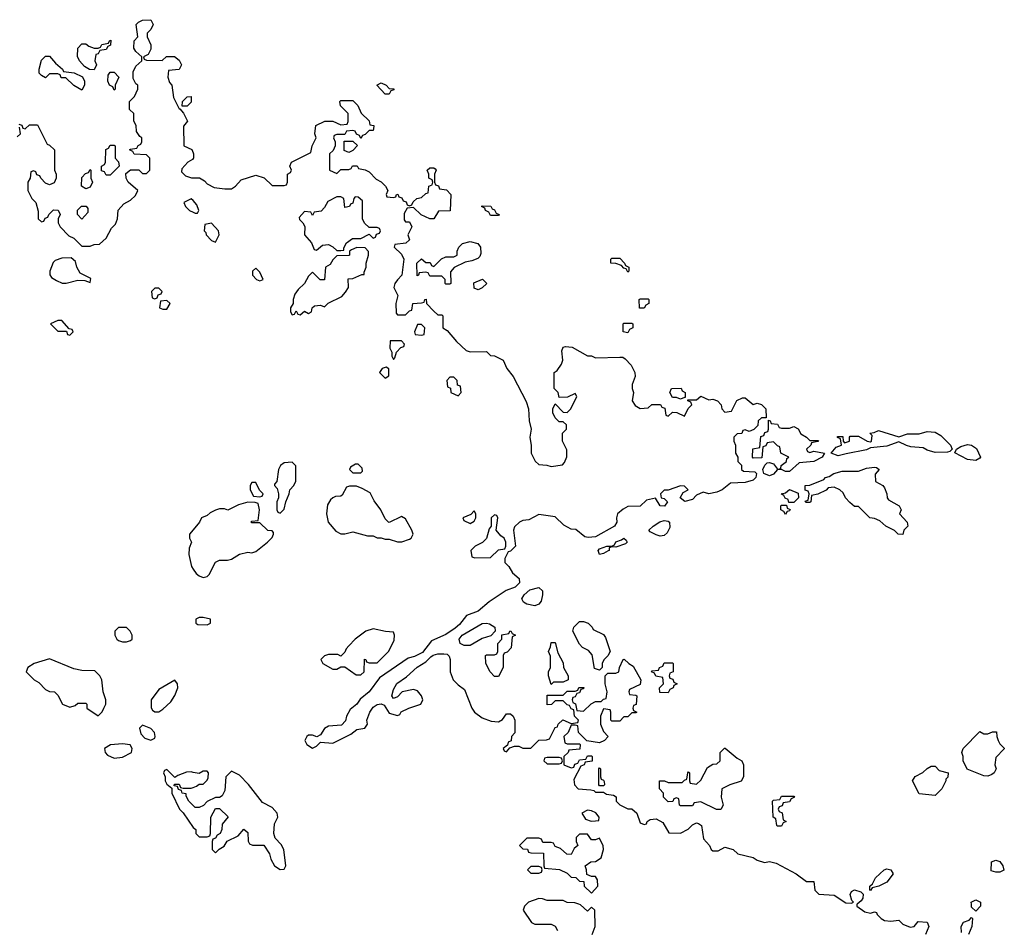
# Model space of a CAD drawing. Header units: inches. Extents: x 2735672 to 2903319, y 894031 to 1029782.
# Tile 30 of 167: x 2759142 to 2764012, y 999886 to 1004374. Entities that reach past the tile are written whole.
import ezdxf

# ---------------------------------------------------------------- set-up
doc = ezdxf.new("R2010")
doc.units = ezdxf.units.IN
doc.header["$MEASUREMENT"] = 0
for name, color, linetype in [('C7050', 7, 'Continuous'), ('C7060', 7, 'Continuous'), ('C7969', 7, 'Continuous')]:
    doc.layers.add(name, color=color, linetype=linetype)

msp = doc.modelspace()

# ---------------------------------------------------------------- linework, layer by layer
at = {"layer": 'C7050', "color": 4, "elevation": 12}
for points in [[(2759138, 1003858), (2759152.7, 1003852.7), (2759158, 1003838), (2759170, 1003834), (2759190, 1003854), (2759230, 1003854), (2759278, 1003758), (2759290, 1003754), (2759314, 1003730), (2759314, 1003630), (2759322, 1003610), (2759322, 1003590), (2759312.7, 1003567.3), (2759290, 1003558), (2759270, 1003566), (2759246, 1003590), (2759242, 1003602), (2759227.3, 1003607.3), (2759222, 1003622), (2759210, 1003626), (2759198, 1003622), (2759194, 1003590), (2759182, 1003570), (2759182, 1003530), (2759202, 1003490), (2759222, 1003470), (2759232.7, 1003427.3), (2759234, 1003390), (2759250, 1003374), (2759262, 1003378), (2759267.3, 1003392.7), (2759282, 1003398), (2759286, 1003410), (2759310, 1003434), (2759332.7, 1003432.7), (2759342, 1003410), (2759332, 1003390), (2759332, 1003370), (2759342, 1003350), (2759385.4, 1003305.4), (2759410, 1003294), (2759450, 1003254), (2759490, 1003254), (2759510, 1003262), (2759536.4, 1003263.6), (2759570, 1003294), (2759596.4, 1003343.6), (2759616.4, 1003363.6), (2759626, 1003390), (2759628.4, 1003431.6), (2759656.4, 1003463.6), (2759690, 1003482), (2759714.6, 1003505.4), (2759726, 1003530), (2759678, 1003570), (2759668, 1003590), (2759667.3, 1003612.7), (2759690, 1003632), (2759731.6, 1003631.6), (2759750, 1003614), (2759770, 1003614), (2759786, 1003630), (2759786, 1003690), (2759770, 1003706), (2759708.4, 1003708.4), (2759702, 1003722), (2759686, 1003730), (2759690, 1003734), (2759722, 1003738), (2759727.3, 1003752.7), (2759742, 1003758), (2759746, 1003770), (2759746, 1003790), (2759736.4, 1003796.4), (2759720.4, 1003820.4), (2759718, 1003850), (2759707.3, 1003872.7), (2759706, 1003910), (2759686, 1003930), (2759686, 1003970), (2759710, 1003994), (2759726, 1004030), (2759726, 1004050), (2759716.4, 1004056.4), (2759703.1, 1004083.1), (2759703.1, 1004116.9), (2759716.4, 1004143.6), (2759746, 1004170), (2759746, 1004190), (2759716.4, 1004216.4), (2759707.3, 1004232.7), (2759708, 1004270), (2759726, 1004290), (2759718, 1004350), (2759730, 1004362), (2759750, 1004372), (2759790, 1004374), (2759802, 1004350), (2759790, 1004326), (2759772.7, 1004307.3), (2759772, 1004290), (2759791.3, 1004250), (2759791.3, 1004228.7), (2759778, 1004202), (2759754, 1004190), (2759758, 1004178), (2759770, 1004174), (2759847.3, 1004172.7), (2759868.4, 1004191.6), (2759907.3, 1004192.7), (2759930, 1004174), (2759942, 1004150), (2759930, 1004128), (2759878, 1004122), (2759874, 1004090), (2759883.6, 1004063.6), (2759894, 1004050), (2759902, 1003990), (2759930, 1003934), (2759934, 1003934), (2759952, 1003912), (2759972, 1003872), (2759952.7, 1003847.3), (2759954, 1003750), (2759992.7, 1003732.7), (2760000, 1003714.9)], [(2759130, 1003794), (2759146, 1003810), (2759142, 1003842)], [(2760000, 1003687.3), (2759996.9, 1003683.1), (2759974, 1003670), (2759943.6, 1003636.4), (2759942, 1003622), (2759962, 1003602), (2759991.6, 1003591.6), (2760000, 1003591.6)], [(2760000, 1003480.7), (2759990, 1003488), (2759954, 1003470), (2759962, 1003450), (2759982, 1003430), (2760000, 1003422.3)], [(2760000, 1001851.8), (2759982, 1001830), (2759982, 1001810), (2759992, 1001790), (2759979.6, 1001760.4), (2759978, 1001730), (2759991.3, 1001670), (2760000, 1001657.5)], [(2760000, 1000652), (2759990, 1000654), (2759966.4, 1000653.6), (2759923.6, 1000636.4), (2759910, 1000626), (2759870, 1000666), (2759858, 1000662), (2759854, 1000650), (2759862, 1000630), (2759862, 1000610), (2759870, 1000594), (2759894, 1000574), (2759894, 1000550), (2759932, 1000470), (2759951.3, 1000451.3), (2759999.6, 1000379.6), (2760000, 1000379.3)], [(2760000, 1000488), (2759978, 1000510), (2759966, 1000534), (2759966, 1000546), (2759946, 1000550), (2759942, 1000562), (2759927.3, 1000567.3), (2759922, 1000582), (2759906, 1000586), (2759906, 1000590), (2759910, 1000594), (2759930, 1000594), (2759938, 1000578), (2759950, 1000574), (2759990, 1000574), (2760000, 1000577.6)]]:
    msp.add_lwpolyline(points, dxfattribs=at)
for points in [[(2759510, 1004126), (2759487.3, 1004127.3), (2759463.1, 1004143.1), (2759438, 1004170), (2759427.3, 1004192.7), (2759430, 1004234), (2759450, 1004254), (2759470, 1004254), (2759483.6, 1004243.6), (2759510, 1004234), (2759530, 1004234), (2759542, 1004238), (2759548.4, 1004251.6), (2759582, 1004258), (2759586, 1004270), (2759592.7, 1004272.7), (2759591.6, 1004248.4), (2759578, 1004242), (2759570, 1004226), (2759538, 1004222), (2759530, 1004206), (2759518, 1004202), (2759514, 1004170), (2759522, 1004150)], [(2759450, 1004026), (2759410, 1004048), (2759370, 1004086), (2759347.3, 1004087.3), (2759342, 1004102), (2759330, 1004106), (2759290, 1004106), (2759270, 1004086), (2759250, 1004098), (2759238, 1004110), (2759238, 1004130), (2759250, 1004174), (2759270, 1004194), (2759290, 1004194), (2759319.6, 1004159.6), (2759354, 1004130), (2759358, 1004118), (2759411.6, 1004111.6), (2759452, 1004092), (2759462, 1004070), (2759462, 1004050)], [(2759610, 1004026), (2759602, 1004042), (2759586, 1004050), (2759578, 1004070), (2759580.4, 1004099.6), (2759590, 1004114), (2759610, 1004114), (2759632, 1004090), (2759614, 1004050), (2759614, 1004030)], [(2759946, 1003946), (2759948, 1003970), (2759970, 1003992), (2759990, 1003994), (2759990, 1003966), (2759970, 1003946)], [(2759570, 1003606), (2759562, 1003622), (2759547.3, 1003627.3), (2759546, 1003650), (2759562, 1003658), (2759566, 1003670), (2759568.4, 1003731.6), (2759582, 1003738), (2759590, 1003754), (2759610, 1003754), (2759614, 1003750), (2759614, 1003690), (2759631.6, 1003671.6), (2759634, 1003650), (2759590, 1003606)], [(2759470, 1003538), (2759448, 1003550), (2759450, 1003594), (2759467.3, 1003612.7), (2759482, 1003618), (2759490, 1003634), (2759494, 1003630), (2759494, 1003590), (2759502, 1003570), (2759490, 1003546)], [(2759450, 1003388), (2759428, 1003410), (2759428.4, 1003431.6), (2759448.4, 1003451.6), (2759471.6, 1003451.6), (2759479.6, 1003439.6), (2759479.6, 1003420.4)], [(2759396.4, 1003196.4), (2759350, 1003195.3), (2759316.9, 1003183.1), (2759307.1, 1003172.9), (2759291.3, 1003130), (2759291.6, 1003111.6), (2759299.6, 1003099.6), (2759323.6, 1003083.6), (2759351.6, 1003071.6), (2759371.6, 1003071.6), (2759430, 1003086), (2759463.6, 1003083.6), (2759490, 1003074), (2759494, 1003094), (2759441.2, 1003121.2), (2759424, 1003150), (2759418, 1003178)], [(2759830, 1003046), (2759810, 1003046), (2759794, 1003030), (2759798, 1002998), (2759810, 1002994), (2759822, 1002998), (2759827.3, 1003012.7), (2759842, 1003018), (2759846, 1003030)], [(2759870, 1002986), (2759838, 1002982), (2759834, 1002950), (2759850, 1002942), (2759870, 1002942), (2759886, 1002970)], [(2759350, 1002886), (2759330, 1002886), (2759294, 1002870), (2759330, 1002834), (2759374, 1002834), (2759378, 1002818), (2759390, 1002814), (2759406, 1002830), (2759402, 1002842), (2759386, 1002846)], [(2759670, 1001368), (2759630, 1001368), (2759612, 1001350), (2759612, 1001330), (2759622, 1001310), (2759630, 1001304.7), (2759650, 1001298), (2759670, 1001298), (2759690, 1001304.7), (2759698, 1001310), (2759698, 1001330), (2759688, 1001350)], [(2759290, 1001214), (2759214, 1001190), (2759182, 1001170), (2759174, 1001150), (2759214, 1001110), (2759236.9, 1001096.9), (2759270, 1001062), (2759290, 1001052), (2759314, 1001050), (2759330, 1001034), (2759354, 1000990), (2759390, 1000974), (2759416.4, 1000983.6), (2759430, 1000994), (2759470, 1000994), (2759474, 1000990), (2759474, 1000970), (2759530, 1000932), (2759550, 1000952), (2759559, 1000970), (2759568.7, 1000990), (2759568.7, 1001010), (2759555.3, 1001050), (2759548, 1001110), (2759538, 1001130), (2759513.6, 1001153.6), (2759450, 1001155.3), (2759410, 1001164)], [(2759910, 1001108), (2759830, 1001062), (2759792, 1001010), (2759791.6, 1000971.6), (2759799.6, 1000959.6), (2759810, 1000952), (2759830, 1000951.3), (2759850, 1000964.7), (2759890, 1001001), (2759910, 1001032), (2759924, 1001070), (2759922, 1001090)], [(2759750, 1000886), (2759734, 1000870), (2759742, 1000842), (2759761.4, 1000821.4), (2759790, 1000811.3), (2759810, 1000822), (2759812.7, 1000830), (2759808.7, 1000850), (2759790, 1000868.7)], [(2759650, 1000793.2), (2759591.1, 1000788.9), (2759562, 1000770), (2759564.7, 1000750), (2759576.9, 1000736.9), (2759610, 1000722.8), (2759650, 1000727.3), (2759695.3, 1000750), (2759699, 1000770), (2759689, 1000789)]]:
    msp.add_lwpolyline(points, close=True, dxfattribs=at)
at = {"layer": 'C7060', "color": 4, "elevation": 12}
for points in [[(2760950, 1004006), (2760908, 1004050), (2760930, 1004062), (2760954, 1004050), (2760970, 1004034), (2760992.7, 1004032.7), (2760992.7, 1004027.3), (2760978, 1004022), (2760970, 1004006)], [(2760770, 1003718), (2760747.3, 1003727.3), (2760747.3, 1003772.7), (2760790, 1003774), (2760812.7, 1003752.7), (2760790, 1003728)], [(2760802, 1003498), (2760794, 1003490), (2760790, 1003466), (2760778, 1003462), (2760774, 1003450), (2760750, 1003446), (2760746, 1003490), (2760730, 1003498), (2760710, 1003498), (2760665.4, 1003474.6), (2760650, 1003446), (2760632.7, 1003427.3), (2760598, 1003422), (2760590, 1003406), (2760582, 1003422), (2760550, 1003426), (2760524.7, 1003395.3), (2760526, 1003386), (2760542, 1003370), (2760551.6, 1003351.6), (2760551.3, 1003310), (2760584.7, 1003270), (2760598, 1003238), (2760610, 1003234), (2760640.4, 1003259.6), (2760670, 1003262), (2760690.9, 1003250.9), (2760710, 1003232), (2760730, 1003232), (2760746, 1003234), (2760746, 1003246), (2760758, 1003270), (2760788.4, 1003291.6), (2760830, 1003292), (2760870, 1003314), (2760890, 1003294), (2760902, 1003298), (2760907.3, 1003312.7), (2760922, 1003318), (2760926, 1003330), (2760922, 1003342), (2760910, 1003346), (2760870, 1003346), (2760847.3, 1003367.3), (2760838, 1003390), (2760838, 1003478), (2760816.4, 1003496.4)], [(2761470, 1003406), (2761462, 1003422), (2761446, 1003430), (2761442, 1003442), (2761426, 1003450), (2761430, 1003454), (2761472.7, 1003452.7), (2761478, 1003438), (2761490, 1003434), (2761498, 1003418), (2761514, 1003410), (2761510, 1003406)], [(2760090, 1003368), (2760058, 1003362), (2760054, 1003330), (2760062, 1003322), (2760064.7, 1003310), (2760090, 1003282), (2760110, 1003274), (2760128, 1003310), (2760126, 1003330)], [(2761250, 1003066), (2761246, 1003070), (2761246, 1003090), (2761230, 1003106), (2761170, 1003106), (2761162, 1003122), (2761150, 1003126), (2761118, 1003122), (2761114, 1003110), (2761107.3, 1003107.3), (2761106, 1003170), (2761130, 1003192), (2761150, 1003174), (2761172.7, 1003172.7), (2761178, 1003158), (2761190, 1003154), (2761228.4, 1003191.6), (2761250, 1003202), (2761290, 1003202), (2761306, 1003210), (2761306, 1003230), (2761314, 1003250), (2761332.1, 1003267.9), (2761370, 1003277.3), (2761407.3, 1003267.3), (2761421, 1003250), (2761422, 1003218), (2761417.3, 1003202.7), (2761407.3, 1003192.7), (2761378.8, 1003181.2), (2761344.7, 1003175.3), (2761291.6, 1003148.4), (2761272.7, 1003127.3), (2761274, 1003070), (2761270, 1003066)], [(2760810, 1003248), (2760783.6, 1003236.4), (2760774, 1003230), (2760774, 1003210), (2760770, 1003208), (2760710, 1003206), (2760690, 1003186), (2760676.9, 1003163.1), (2760654, 1003150), (2760650, 1003088), (2760628.4, 1003088.4), (2760590, 1003126), (2760570, 1003106), (2760551.3, 1003068.7), (2760519.6, 1003040.4), (2760503.6, 1003016.4), (2760494, 1002990), (2760494, 1002970), (2760482, 1002950), (2760482, 1002930), (2760490, 1002914), (2760502, 1002918), (2760510, 1002934), (2760518, 1002918), (2760530, 1002914), (2760550, 1002932), (2760570, 1002922), (2760586, 1002930), (2760588, 1002950), (2760600.4, 1002959.6), (2760630, 1002962), (2760650, 1002954), (2760668.4, 1002971.6), (2760734.6, 1003005.4), (2760754, 1003026), (2760768, 1003050), (2760767.3, 1003092.7), (2760790, 1003094), (2760834, 1003114), (2760846, 1003114), (2760846, 1003126), (2760855.3, 1003150), (2760855.3, 1003170), (2760868, 1003210), (2760867.3, 1003227.3), (2760850, 1003246)], [(2762150, 1003126), (2762142, 1003142), (2762130, 1003146), (2762118, 1003158), (2762090, 1003168), (2762066, 1003170), (2762066, 1003190), (2762070, 1003194), (2762110, 1003194), (2762134, 1003170), (2762138, 1003158), (2762154, 1003150), (2762154, 1003130)], [(2760310, 1003146), (2760294, 1003130), (2760294, 1003110), (2760314, 1003090), (2760330, 1003082), (2760346, 1003090), (2760330, 1003126)], [(2761410, 1003038), (2761390, 1003046), (2761387.3, 1003072.7), (2761431.6, 1003091.6), (2761452, 1003070), (2761430, 1003048)], [(2762207.3, 1002947.3), (2762206, 1002990), (2762210, 1002994), (2762250, 1002994), (2762254, 1002990), (2762254, 1002970), (2762238, 1002962), (2762230, 1002948)], [(2762150, 1002826), (2762126, 1002830), (2762126, 1002870), (2762130, 1002874), (2762170, 1002874), (2762174, 1002870), (2762174, 1002850), (2762158, 1002842)], [(2761130, 1002866), (2761110, 1002866), (2761094, 1002830), (2761098, 1002818), (2761130, 1002814), (2761142, 1002818), (2761146, 1002850)], [(2761030, 1002786), (2760974, 1002786), (2760972, 1002750), (2760982, 1002730), (2760982, 1002710), (2760990, 1002694), (2760998, 1002702), (2761006, 1002730), (2761027.3, 1002752.7), (2761042, 1002758), (2761046, 1002770)], [(2760955.3, 1002655.3), (2760934, 1002650), (2760922, 1002630), (2760950, 1002602), (2760967.3, 1002612.7), (2760967.3, 1002647.3)], [(2761290, 1002606), (2761270, 1002606), (2761254, 1002590), (2761258, 1002558), (2761272.7, 1002552.7), (2761274, 1002530), (2761310, 1002514), (2761326, 1002530), (2761322, 1002562), (2761307.3, 1002567.3), (2761306, 1002590)], [(2762410, 1002498), (2762390, 1002506), (2762370, 1002506), (2762358, 1002530), (2762366, 1002550), (2762412.7, 1002552.7), (2762418, 1002538), (2762434, 1002530), (2762434, 1002506), (2762430, 1002506)], [(2762910, 1002354), (2762950, 1002354), (2762970, 1002362), (2762991.3, 1002351.3), (2763005.4, 1002325.4), (2763034, 1002310), (2763050, 1002294), (2763092.7, 1002292.7), (2763090, 1002288), (2763058, 1002282), (2763054, 1002270), (2763034, 1002250), (2763038, 1002238), (2763050, 1002234), (2763070, 1002241), (2763122, 1002230), (2763111, 1002210), (2763069.5, 1002189.5), (2762996.8, 1002183.2), (2762950, 1002139.6), (2762930, 1002139.5), (2762910, 1002149.4), (2762890, 1002149.2), (2762870, 1002126), (2762850, 1002118.7), (2762822, 1002130), (2762817.2, 1002150), (2762828, 1002172), (2762838, 1002182), (2762850, 1002184.7), (2762870, 1002178), (2762890, 1002152), (2762906, 1002154), (2762908, 1002170), (2762934, 1002190), (2762936.4, 1002203.6), (2762946, 1002210), (2762906, 1002230), (2762902, 1002262), (2762890, 1002266), (2762870, 1002286), (2762838, 1002282), (2762832.7, 1002267.3), (2762818, 1002262), (2762812.7, 1002207.3), (2762770, 1002206), (2762766, 1002210), (2762767.3, 1002252.7), (2762802, 1002258), (2762807.3, 1002312.7), (2762822, 1002318), (2762827.3, 1002332.7), (2762842, 1002338), (2762846, 1002350), (2762846, 1002394), (2762854, 1002390), (2762858, 1002378), (2762890, 1002374), (2762898, 1002358)], [(2763490, 1002310.8), (2763533.1, 1002326.9), (2763590, 1002326), (2763630, 1002337.3), (2763670, 1002334.8), (2763697.1, 1002317.1), (2763746, 1002270), (2763754, 1002250), (2763742, 1002238), (2763730, 1002235.1), (2763670, 1002234), (2763630, 1002246), (2763610, 1002257.6), (2763550, 1002262.4), (2763528.2, 1002268.2), (2763490, 1002287), (2763430, 1002265.1), (2763350, 1002257.2), (2763330, 1002247.3), (2763230, 1002227.6), (2763190, 1002217.6), (2763155.3, 1002230), (2763180.2, 1002259.8), (2763206, 1002270), (2763202, 1002302), (2763187.3, 1002307.3), (2763187.3, 1002312.7), (2763212.7, 1002312.7), (2763214, 1002290), (2763222, 1002282), (2763246, 1002290), (2763246, 1002310), (2763250, 1002314), (2763290, 1002314), (2763334, 1002290), (2763350, 1002286), (2763355.3, 1002290), (2763358, 1002318), (2763346, 1002330), (2763367.3, 1002332.7), (2763390, 1002342)], [(2763870, 1002195.1), (2763830, 1002199.8), (2763767.3, 1002232.7), (2763775.3, 1002250), (2763796.6, 1002263.4), (2763830, 1002274), (2763850, 1002270.7), (2763873.5, 1002253.5), (2763893.4, 1002210), (2763890, 1002205.2)], [(2760490, 1002186), (2760450, 1002182), (2760432, 1002170), (2760422, 1002150), (2760414, 1002090), (2760402, 1002078), (2760402, 1002070), (2760416, 1002056), (2760422, 1002030), (2760422, 1002010), (2760414, 1001990), (2760414, 1001950), (2760418, 1001938), (2760430, 1001934), (2760450, 1001954), (2760458, 1001990), (2760475.3, 1002030), (2760478, 1002050), (2760498, 1002070), (2760508.4, 1002091.6), (2760508, 1002168)], [(2760816.4, 1002176.4), (2760803.6, 1002176.4), (2760778, 1002162), (2760774, 1002150), (2760790, 1002134), (2760830, 1002134), (2760838, 1002142), (2760836.4, 1002156.4)], [(2763510, 1001828), (2763486, 1001830), (2763468.4, 1001848.4), (2763426, 1001870), (2763396.4, 1001896.4), (2763370, 1001908), (2763346, 1001910), (2763290, 1001966), (2763270, 1001966), (2763247.3, 1001987.3), (2763226, 1002010), (2763214.6, 1002034.6), (2763198, 1002050), (2763170, 1002062), (2763141, 1002059), (2763130, 1002048), (2763090, 1002028), (2763058, 1002022), (2763054, 1001990), (2763050, 1001986), (2763030, 1001986), (2763027.3, 1001992.7), (2763042, 1001998), (2763046, 1002030), (2763042, 1002042), (2763027.3, 1002047.3), (2763026, 1002070), (2763050, 1002072), (2763119, 1002101), (2763128, 1002110), (2763145.2, 1002114.8), (2763168, 1002130), (2763210, 1002142), (2763290, 1002142), (2763330, 1002156), (2763370, 1002162), (2763379.6, 1002159.6), (2763392, 1002150), (2763372.7, 1002127.3), (2763374, 1002090), (2763410.9, 1002070.9), (2763419.8, 1002059.8), (2763431.3, 1002030), (2763432, 1002010), (2763439.6, 1001999.6), (2763492, 1001970), (2763502, 1001950), (2763494, 1001930), (2763532, 1001890), (2763534, 1001870), (2763514, 1001850)], [(2760310, 1002086), (2760290, 1002086), (2760282, 1002070), (2760282, 1002050), (2760298, 1002018), (2760330, 1002014), (2760342, 1002018), (2760346, 1002030), (2760327.3, 1002047.3)], [(2760807.3, 1002067.3), (2760772.7, 1002067.3), (2760758, 1002062), (2760736.9, 1002023.1), (2760730, 1002018), (2760703.6, 1002016.4), (2760691.1, 1002008.9), (2760679.6, 1002000.4), (2760664.7, 1001975.3), (2760658.8, 1001930), (2760667.3, 1001890), (2760705.2, 1001845.2), (2760730, 1001831.3), (2760750, 1001831.3), (2760790, 1001841), (2760862, 1001822), (2760890, 1001821), (2760910, 1001812), (2760930, 1001812), (2760950, 1001804.7), (2760970, 1001806), (2761010, 1001791.3), (2761031.6, 1001791.6), (2761070, 1001804.7), (2761078, 1001810), (2761088, 1001830), (2761082, 1001850), (2761050, 1001906), (2761030, 1001918), (2760970, 1001888), (2760966, 1001890), (2760950, 1001906), (2760928.7, 1001950), (2760894.6, 1001994.6), (2760874.6, 1002034.6), (2760836.4, 1002056.4)], [(2762946, 1001986), (2762942, 1002002), (2762927.3, 1002007.3), (2762922, 1002022), (2762908, 1002030), (2762930, 1002034), (2762950, 1002051.3), (2762992.7, 1002032.7), (2762994, 1002010), (2762970, 1001986)], [(2761390, 1001946), (2761372.7, 1001927.3), (2761334, 1001910), (2761338, 1001898), (2761370, 1001882), (2761390, 1001894), (2761398, 1001910), (2761398, 1001930)], [(2762930, 1001928), (2762922, 1001942), (2762906, 1001950), (2762906, 1001970), (2762910, 1001974), (2762934, 1001974), (2762938, 1001958), (2762952, 1001952), (2762950, 1001946), (2762938, 1001942)], [(2761490, 1001926), (2761474, 1001910), (2761474, 1001870), (2761463.6, 1001856.4), (2761450.9, 1001809.1), (2761431.1, 1001788.9), (2761394, 1001770), (2761374, 1001750), (2761378, 1001718), (2761392.7, 1001712.7), (2761470, 1001714), (2761510, 1001752), (2761542, 1001758), (2761546, 1001770), (2761546, 1001790), (2761538, 1001810), (2761521.2, 1001821.2), (2761498, 1001850), (2761506, 1001910), (2761502, 1001922)], [(2762310, 1001820.9), (2762290, 1001826), (2762260.9, 1001840.9), (2762254, 1001850), (2762274.5, 1001870), (2762308.2, 1001891.8), (2762330, 1001896.9), (2762350, 1001894), (2762355.5, 1001890), (2762357.3, 1001862.7), (2762343.8, 1001836.2), (2762330, 1001824)], [(2762090, 1001765.2), (2762070, 1001768), (2762058, 1001762), (2762058, 1001750), (2762053.2, 1001746.8), (2762030, 1001734), (2762010, 1001729.2), (2762002.9, 1001750), (2762010, 1001758), (2762046, 1001770), (2762070, 1001770.8), (2762083.1, 1001776.9), (2762090, 1001792.7), (2762118.4, 1001801.6), (2762130, 1001810.4), (2762141, 1001801), (2762146, 1001790), (2762138.5, 1001781.5)], [(2761690, 1001476), (2761650, 1001483.7), (2761634.2, 1001494.2), (2761626, 1001510), (2761637, 1001530), (2761665, 1001555), (2761710, 1001565.5), (2761727.7, 1001550), (2761728, 1001530), (2761721.4, 1001498.6), (2761710, 1001484)], [(2760050, 1001418), (2760030, 1001418), (2760014, 1001410), (2760014, 1001390), (2760023.6, 1001383.6), (2760070, 1001382), (2760086, 1001390), (2760086, 1001410)], [(2760890, 1001362), (2760854, 1001350), (2760802, 1001310), (2760770, 1001278), (2760756.9, 1001263.1), (2760750, 1001246), (2760730, 1001226), (2760715.3, 1001235.3), (2760670, 1001235.3), (2760650, 1001228), (2760632, 1001210), (2760642, 1001190), (2760690, 1001162), (2760710, 1001162), (2760730, 1001174), (2760750, 1001174), (2760806, 1001134), (2760830, 1001134), (2760846, 1001150), (2760847.3, 1001212.7), (2760854, 1001210), (2760858, 1001198), (2760870, 1001194), (2760910, 1001194), (2760968.4, 1001251.6), (2760994.6, 1001305.4), (2760995.3, 1001330), (2760990, 1001346), (2760951.6, 1001348.4)], [(2761370, 1001279), (2761340.1, 1001280.1), (2761321.2, 1001290), (2761316.2, 1001310), (2761329.7, 1001330.3), (2761430, 1001387.7), (2761450.5, 1001390.5), (2761466.4, 1001386.4), (2761492, 1001370), (2761494, 1001350), (2761472.7, 1001327.3), (2761430, 1001314)], [(2762010, 1001158), (2761985.2, 1001165.2), (2761973.6, 1001233.6), (2761954.6, 1001254.6), (2761926, 1001270), (2761910, 1001286), (2761878, 1001350), (2761882, 1001370), (2761910, 1001398), (2761930, 1001398), (2761954, 1001390), (2761974, 1001370), (2761978, 1001358), (2762030, 1001334), (2762039.6, 1001319.6), (2762062, 1001250), (2762051.1, 1001228.9), (2762031.1, 1001208.9), (2762022, 1001190), (2762022, 1001170)], [(2761490, 1001126), (2761469.1, 1001149.1), (2761448, 1001190), (2761446, 1001230), (2761450, 1001234), (2761490, 1001234), (2761502, 1001238), (2761506, 1001250), (2761506, 1001290), (2761526, 1001310), (2761527.3, 1001332.7), (2761562, 1001338), (2761566, 1001350), (2761571.6, 1001351.6), (2761578, 1001338), (2761594, 1001330), (2761578, 1001322), (2761572.7, 1001267.3), (2761552.7, 1001247.3), (2761538, 1001242), (2761534, 1001230), (2761534, 1001170), (2761510, 1001126)], [(2761770, 1001086), (2761758, 1001130), (2761758, 1001150), (2761768, 1001170), (2761767.3, 1001227.3), (2761758, 1001250), (2761767.3, 1001272.7), (2761770, 1001294), (2761790, 1001294), (2761803.6, 1001243.6), (2761830, 1001194), (2761832, 1001170), (2761854, 1001130), (2761854, 1001110), (2761830, 1001098), (2761782, 1001098)], [(2762350, 1001046), (2762307.3, 1001047.3), (2762306, 1001070), (2762326, 1001090), (2762322, 1001122), (2762288.4, 1001128.4), (2762282, 1001142), (2762266, 1001150), (2762270, 1001154), (2762302, 1001158), (2762306, 1001170), (2762322, 1001178), (2762330, 1001194), (2762370, 1001194), (2762374, 1001190), (2762374, 1001150), (2762358, 1001142), (2762354, 1001130), (2762358, 1001118), (2762372.7, 1001112.7), (2762378, 1001098), (2762394, 1001090), (2762378, 1001082), (2762374, 1001070), (2762358, 1001062)], [(2763910, 1000842), (2763930, 1000842), (2763952.7, 1000852.7), (2763972.7, 1000852.7), (2763974, 1000830), (2763982, 1000810), (2763990, 1000794), (2764011.6, 1000771.6), (2764011.6, 1000768.4), (2763970, 1000726), (2763964.7, 1000690), (2763970.9, 1000669.1), (2763962, 1000650), (2763950, 1000642), (2763930, 1000634), (2763910, 1000635.3), (2763828.4, 1000668.4), (2763808.7, 1000708.7), (2763808.7, 1000730), (2763802, 1000750), (2763808, 1000770), (2763890, 1000854)], [(2761810, 1000726), (2761750, 1000726), (2761738, 1000722), (2761734, 1000710), (2761750, 1000694), (2761810, 1000694), (2761822, 1000698), (2761826, 1000710), (2761822, 1000722)], [(2762610, 1000468), (2762588.4, 1000468.4), (2762510, 1000506), (2762478, 1000502), (2762470, 1000486), (2762410, 1000486), (2762406, 1000490), (2762402, 1000522), (2762390, 1000526), (2762378, 1000522), (2762372.7, 1000507.3), (2762350, 1000506), (2762326, 1000530), (2762326, 1000550), (2762306, 1000570), (2762306, 1000610), (2762331.1, 1000611.1), (2762350, 1000602), (2762418, 1000602), (2762430, 1000614), (2762442, 1000618), (2762446, 1000650), (2762450, 1000654), (2762454, 1000650), (2762454, 1000610), (2762458, 1000598), (2762490, 1000594), (2762510, 1000614), (2762543.1, 1000676.9), (2762570, 1000692), (2762590, 1000694), (2762606, 1000710), (2762606, 1000750), (2762628.4, 1000771.6), (2762631.6, 1000771.6), (2762690, 1000722), (2762714, 1000710), (2762722, 1000690), (2762722, 1000630), (2762710, 1000608.7), (2762654, 1000590), (2762614, 1000570), (2762612, 1000530), (2762622, 1000490)], [(2763670, 1000538), (2763590, 1000546), (2763558, 1000610), (2763570, 1000632), (2763608.9, 1000651.1), (2763630, 1000672), (2763650, 1000682), (2763670, 1000682), (2763690, 1000662), (2763734, 1000650), (2763731.6, 1000628.4), (2763722, 1000618), (2763722, 1000610), (2763702, 1000570)], [(2762010, 1000586), (2762006, 1000590), (2762006, 1000670), (2762010, 1000674), (2762014, 1000670), (2762014, 1000630), (2762018, 1000618), (2762030, 1000614), (2762032.7, 1000607.3), (2762034, 1000590), (2762030, 1000586)], [(2762890, 1000386), (2762886, 1000390), (2762882, 1000422), (2762868, 1000430), (2762866, 1000510), (2762870, 1000514), (2762902, 1000518), (2762910, 1000534), (2762970, 1000534), (2762974, 1000530), (2762958, 1000522), (2762950, 1000506), (2762918, 1000502), (2762912.7, 1000487.3), (2762898, 1000482), (2762894, 1000470), (2762898, 1000458), (2762912.7, 1000452.7), (2762918, 1000418), (2762932, 1000410), (2762918, 1000402), (2762910, 1000386)], [(2761950, 1000465.2), (2761922, 1000450), (2761940.7, 1000420.7), (2761968.4, 1000411.6), (2761990, 1000412), (2762006, 1000414), (2762008, 1000430), (2761992.1, 1000452.1), (2761970, 1000462.7)], [(2761950, 1000346), (2761910, 1000346), (2761894, 1000330), (2761894, 1000310), (2761902, 1000290), (2761884.7, 1000275.3), (2761870, 1000246), (2761848.4, 1000248.4), (2761816.4, 1000276.4), (2761790, 1000286), (2761782, 1000302), (2761770, 1000306), (2761730, 1000306), (2761722, 1000322), (2761710, 1000326), (2761650, 1000326), (2761614, 1000290), (2761630, 1000274), (2761652.7, 1000272.7), (2761658, 1000258), (2761670, 1000254), (2761732.7, 1000252.7), (2761734, 1000190), (2761738, 1000178), (2761811.6, 1000171.6), (2761850, 1000154), (2761870, 1000134), (2761892.7, 1000132.7), (2761910, 1000114), (2761932.7, 1000112.7), (2761934, 1000090), (2761970, 1000054), (2762002, 1000090), (2762000.4, 1000120.4), (2761990, 1000138), (2761970, 1000138), (2761947.3, 1000147.3), (2761946, 1000170), (2761938, 1000190), (2761966, 1000210), (2761990, 1000212), (2762018, 1000230), (2762028.7, 1000270), (2762028.4, 1000288.4), (2762010, 1000326), (2761990, 1000318), (2761970, 1000318)], [(2763970, 1000158), (2763946, 1000166), (2763948, 1000210), (2763970, 1000218), (2763990, 1000211.3), (2764004.7, 1000190), (2764010, 1000168), (2763990, 1000158)], [(2761710, 1000186), (2761670, 1000186), (2761654, 1000170), (2761670, 1000154), (2761710, 1000154), (2761722, 1000158), (2761726, 1000170), (2761722, 1000182)], [(2763350, 1000068), (2763346, 1000070), (2763346, 1000090), (2763359, 1000101), (2763375.3, 1000130), (2763418, 1000170), (2763430, 1000174.8), (2763451, 1000171), (2763462, 1000150), (2763430.6, 1000109.4), (2763390.7, 1000089.3), (2763358, 1000082)]]:
    msp.add_lwpolyline(points, close=True, dxfattribs=at)
for points in [[(2760000, 1003591.6), (2760031.6, 1003591.6), (2760056.9, 1003576.9), (2760070, 1003562), (2760103.6, 1003543.6), (2760156.9, 1003536.9), (2760190, 1003538), (2760209.1, 1003550.9), (2760238, 1003582), (2760310, 1003604.7), (2760351.6, 1003591.6), (2760390, 1003554), (2760450, 1003554), (2760462, 1003558), (2760466, 1003570), (2760466, 1003610), (2760482, 1003618), (2760486, 1003630), (2760478, 1003650), (2760486, 1003670), (2760582, 1003718), (2760588, 1003750), (2760608, 1003790), (2760602, 1003810), (2760606, 1003850), (2760651.6, 1003871.6), (2760690, 1003872), (2760730, 1003854), (2760762, 1003858), (2760766, 1003870), (2760766, 1003910), (2760728.4, 1003948.4), (2760726, 1003970), (2760730, 1003974), (2760790, 1003974), (2760814, 1003950), (2760831.6, 1003911.6), (2760870, 1003874), (2760874, 1003854), (2760894, 1003850), (2760892.7, 1003832.7), (2760890, 1003826), (2760870, 1003826), (2760850, 1003806), (2760838, 1003802), (2760830, 1003786), (2760822, 1003802), (2760807.3, 1003807.3), (2760802, 1003822), (2760790, 1003826), (2760758, 1003822), (2760750, 1003806), (2760710, 1003806), (2760698, 1003802), (2760694, 1003790), (2760702, 1003770), (2760702, 1003750), (2760692.7, 1003727.3), (2760674, 1003710), (2760674, 1003630), (2760710, 1003614), (2760730, 1003634), (2760770, 1003634), (2760782, 1003638), (2760788.4, 1003651.6), (2760811.6, 1003651.6), (2760818, 1003638), (2760850, 1003632), (2760870, 1003622), (2760905.4, 1003585.4), (2760930, 1003572), (2760951.1, 1003551.1), (2760962, 1003530), (2760954, 1003510), (2760958, 1003498), (2760990, 1003494), (2761002, 1003498), (2761006, 1003510), (2761011.6, 1003511.6), (2761018, 1003498), (2761032.7, 1003492.7), (2761038, 1003478), (2761052.7, 1003472.7), (2761058, 1003458), (2761070, 1003454), (2761082, 1003458), (2761087.3, 1003472.7), (2761106, 1003490), (2761130, 1003494), (2761150, 1003514), (2761162, 1003518), (2761166, 1003550), (2761182, 1003558), (2761186, 1003570), (2761182, 1003582), (2761166, 1003590), (2761166, 1003610), (2761158, 1003630), (2761170, 1003642), (2761190, 1003642), (2761196.9, 1003636.9), (2761202, 1003630), (2761194, 1003610), (2761194, 1003570), (2761198, 1003558), (2761212.7, 1003552.7), (2761218, 1003538), (2761252.7, 1003532.7), (2761274, 1003510), (2761271.6, 1003428.4), (2761212.7, 1003427.3), (2761190, 1003388.7), (2761170, 1003388.7), (2761128.4, 1003408.4), (2761090, 1003446), (2761058, 1003442), (2761043.6, 1003416.4), (2761043.6, 1003383.6), (2761050, 1003374), (2761070, 1003374), (2761082, 1003350), (2761062, 1003310), (2761070, 1003286), (2761051.6, 1003268.4), (2760998, 1003262), (2760994, 1003250), (2761030, 1003214), (2761042, 1003190), (2761032, 1003110), (2761010, 1003088), (2760998, 1003070), (2760992, 1003050), (2761012, 1003010), (2761002, 1002970), (2761003.6, 1002923.6), (2761010, 1002914), (2761050, 1002914), (2761070, 1002934), (2761082, 1002938), (2761086, 1002970), (2761130, 1002974), (2761142, 1002978), (2761146, 1002990), (2761151.6, 1002991.6), (2761154, 1002970), (2761190, 1002932), (2761210, 1002914), (2761230, 1002914), (2761234, 1002910), (2761234, 1002850), (2761256.9, 1002836.9), (2761302.8, 1002782.8), (2761350, 1002738), (2761370, 1002731.3), (2761450, 1002734), (2761470, 1002714), (2761490, 1002712), (2761534, 1002690), (2761552, 1002650), (2761582, 1002610), (2761646.4, 1002486.4), (2761658, 1002450), (2761662, 1002390), (2761671.3, 1002350), (2761664.7, 1002310), (2761671.6, 1002268.4), (2761672, 1002230), (2761691.6, 1002191.6), (2761710, 1002174), (2761748.4, 1002171.6), (2761770, 1002164.7), (2761827.3, 1002172.7), (2761836.4, 1002183.6), (2761847.3, 1002212.7), (2761847.3, 1002247.3), (2761826, 1002290), (2761826, 1002330), (2761846, 1002350), (2761846, 1002370), (2761830, 1002386), (2761810, 1002386), (2761790, 1002406), (2761778, 1002430), (2761778, 1002450), (2761790, 1002474), (2761830, 1002434), (2761850, 1002432), (2761868, 1002450), (2761898, 1002510), (2761890, 1002526), (2761852, 1002508), (2761810, 1002506), (2761806, 1002530), (2761786, 1002550), (2761786, 1002630), (2761800.4, 1002639.6), (2761822, 1002670), (2761828.7, 1002690), (2761823.1, 1002736.9), (2761830, 1002754), (2761842, 1002758), (2761874.4, 1002754.4), (2761950, 1002712), (2761970, 1002712), (2761990, 1002702), (2762110, 1002706), (2762124.7, 1002704.7), (2762136.9, 1002696.9), (2762165.4, 1002665.4), (2762184.7, 1002630), (2762186, 1002610), (2762171.3, 1002570), (2762171.3, 1002550), (2762178, 1002530), (2762171.3, 1002490), (2762186, 1002466), (2762210, 1002452), (2762250, 1002454), (2762268.9, 1002471.1), (2762311.3, 1002471.3), (2762318, 1002458), (2762332.7, 1002452.7), (2762338, 1002418), (2762350, 1002414), (2762370, 1002434), (2762391.6, 1002431.6), (2762430, 1002414), (2762448.4, 1002451.6), (2762466, 1002470), (2762462, 1002482), (2762446, 1002490), (2762446, 1002494), (2762490, 1002494), (2762510, 1002512), (2762550, 1002494), (2762570, 1002498), (2762594, 1002490), (2762612, 1002470), (2762614, 1002450), (2762630, 1002434), (2762662, 1002438), (2762688.9, 1002491.1), (2762716.4, 1002503.6), (2762730, 1002504.7), (2762770, 1002472), (2762790, 1002478), (2762811.6, 1002471.6), (2762832, 1002450), (2762834, 1002406), (2762810, 1002406), (2762794, 1002390), (2762792.7, 1002367.3), (2762772.7, 1002347.3), (2762750, 1002338), (2762730, 1002346), (2762718, 1002342), (2762712.7, 1002327.3), (2762690, 1002326), (2762674, 1002310), (2762674, 1002290), (2762682, 1002270), (2762682, 1002230), (2762694, 1002210), (2762694, 1002190), (2762711.6, 1002171.6), (2762712, 1002150), (2762722, 1002142), (2762778, 1002138), (2762786, 1002130), (2762783, 1002110), (2762770, 1002097), (2762730, 1002085.1), (2762657.5, 1002082.5), (2762616.3, 1002050), (2762590, 1002038), (2762550, 1002029.7), (2762522.8, 1002037.2), (2762490, 1002022.7), (2762470, 1002001.6), (2762432.3, 1001992.3), (2762409, 1002010), (2762423.2, 1002036.8), (2762448, 1002050), (2762430, 1002068), (2762410, 1002068.7), (2762350, 1002048), (2762330, 1002048), (2762312, 1002030), (2762314, 1002010), (2762330, 1002006), (2762346, 1001990), (2762331.4, 1001968.6), (2762309.2, 1001970), (2762287.3, 1002007.3), (2762242, 1001998), (2762210, 1001968), (2762150, 1001966), (2762126.2, 1001953.8), (2762098.8, 1001930), (2762093.4, 1001910), (2762094.9, 1001890), (2762084.4, 1001870), (2761990, 1001816.8), (2761953.1, 1001813.1), (2761936.6, 1001816.6), (2761892.9, 1001852.9), (2761870, 1001855.3), (2761834, 1001874), (2761790, 1001915.3), (2761710, 1001928), (2761659.6, 1001900.4), (2761630, 1001898), (2761614, 1001890), (2761590, 1001866), (2761584.7, 1001850), (2761594, 1001770), (2761570, 1001746), (2761558, 1001742), (2761542, 1001710), (2761542, 1001690), (2761562, 1001670), (2761579.6, 1001639.6), (2761611.6, 1001611.6), (2761614, 1001590), (2761592.1, 1001567.9), (2761547.9, 1001552.1), (2761464.4, 1001495.6), (2761410.3, 1001449.7), (2761351.9, 1001428.1), (2761317.4, 1001382.6), (2761295.4, 1001364.6), (2761250, 1001333.6), (2761178, 1001302), (2761134.7, 1001245.3), (2761094.4, 1001225.6), (2761063.7, 1001216.3), (2760921.1, 1001118.9), (2760870.4, 1001050), (2760825.5, 1001014.5), (2760810, 1000989.4), (2760777.3, 1000962.7), (2760758, 1000930), (2760753.4, 1000906.6), (2760734, 1000886), (2760670, 1000881.2), (2760650, 1000868.7), (2760630, 1000838), (2760612, 1000828), (2760590, 1000835.3), (2760570, 1000835.3), (2760562, 1000830), (2760552, 1000810), (2760562, 1000790), (2760590, 1000772), (2760610, 1000782), (2760630, 1000802), (2760690, 1000796), (2760779.3, 1000840.7), (2760810, 1000864.7), (2760849, 1000871), (2760862, 1000890), (2760859.5, 1000910), (2760873.3, 1000950), (2760890, 1000974.9), (2760910, 1000988.2), (2760930.5, 1000990.5), (2760944, 1000984), (2760970, 1000944.7), (2761010, 1000934), (2761022, 1000938), (2761028.4, 1000951.6), (2761066, 1000970), (2761126, 1000990), (2761135.3, 1001010), (2761128.7, 1001030), (2761110, 1001055.3), (2761090, 1001062), (2761034, 1001050), (2761010, 1001026), (2760990, 1001018), (2760982, 1001030), (2760990, 1001062), (2761007.8, 1001092.2), (2761055.1, 1001124.9), (2761108.2, 1001171.8), (2761150, 1001198), (2761176.1, 1001223.9), (2761187.8, 1001232.2), (2761210, 1001238), (2761239.1, 1001239.1), (2761256.3, 1001236.3), (2761266.4, 1001226.4), (2761271, 1001210), (2761271, 1001150), (2761286, 1001110), (2761310, 1001084.7), (2761342, 1001062), (2761378, 1000970), (2761391.3, 1000950), (2761430, 1000921), (2761474.6, 1000905.4), (2761510, 1000902), (2761530, 1000914), (2761550, 1000942), (2761570, 1000942), (2761582, 1000930), (2761591.3, 1000910), (2761591.6, 1000848.4), (2761574, 1000830), (2761572.7, 1000807.3), (2761558, 1000802), (2761554, 1000786), (2761534, 1000770), (2761538, 1000758), (2761550, 1000754), (2761566, 1000774), (2761590, 1000782), (2761610, 1000782), (2761630, 1000772), (2761670, 1000772), (2761710, 1000812), (2761747.3, 1000812.7), (2761762, 1000818), (2761790, 1000874), (2761802, 1000878), (2761806, 1000890), (2761828.4, 1000911.6), (2761870, 1000894), (2761902, 1000898), (2761906, 1000910), (2761886, 1000930), (2761882, 1000962), (2761870, 1000966), (2761862, 1000982), (2761850, 1000986), (2761830, 1001006), (2761790, 1001006), (2761772.7, 1000987.3), (2761750, 1000986), (2761750, 1001034), (2761830, 1001034), (2761850, 1001054), (2761890, 1001054), (2761902, 1001058), (2761908, 1001072), (2761931.6, 1001071.6), (2761930, 1001066), (2761918, 1001062), (2761910, 1001046), (2761898, 1001042), (2761890, 1001026), (2761878, 1001022), (2761874, 1001010), (2761878, 1000998), (2761891.6, 1000991.6), (2761898, 1000958), (2761930, 1000954), (2761968.4, 1000991.6), (2761990, 1001002), (2762018, 1001002), (2762030, 1001014), (2762042, 1001018), (2762048, 1001050), (2762038, 1001090), (2762038, 1001130), (2762050, 1001142), (2762090, 1001142), (2762106, 1001150), (2762108, 1001170), (2762126, 1001210), (2762131.6, 1001211.6), (2762154, 1001190), (2762176.9, 1001176.9), (2762214, 1001110), (2762210, 1001086), (2762158, 1001062), (2762154, 1001050), (2762158, 1001038), (2762190, 1001034), (2762194, 1001030), (2762191.6, 1000988.4), (2762178, 1000982), (2762174, 1000970), (2762178, 1000958), (2762194, 1000950), (2762190, 1000946), (2762170, 1000946), (2762150, 1000926), (2762130, 1000926), (2762110, 1000906), (2762070, 1000906), (2762066, 1000910), (2762066, 1000950), (2762062, 1000962), (2762030, 1000966), (2762014, 1000930), (2762014, 1000890), (2762030, 1000854), (2762052, 1000830), (2762034, 1000810), (2762010, 1000798), (2761947.3, 1000807.3), (2761906, 1000850), (2761902, 1000882), (2761890, 1000886), (2761870, 1000886), (2761854, 1000850), (2761834, 1000830), (2761838, 1000798), (2761850, 1000794), (2761910, 1000794), (2761914, 1000790), (2761912.7, 1000767.3), (2761858, 1000762), (2761854, 1000750), (2761834, 1000730), (2761834, 1000690), (2761870, 1000674), (2761882, 1000678), (2761887.3, 1000692.7), (2761902, 1000698), (2761910, 1000714), (2761942, 1000718), (2761950, 1000734), (2761970, 1000734), (2761974, 1000730), (2761972.7, 1000707.3), (2761938, 1000702), (2761934, 1000690), (2761918, 1000682), (2761882.8, 1000617.2), (2761886, 1000590), (2761904.7, 1000570), (2761966, 1000566), (2761982, 1000562), (2761990, 1000554), (2762030, 1000554), (2762043.6, 1000543.6), (2762079.6, 1000539.6), (2762091.6, 1000531.6), (2762092, 1000510), (2762110, 1000492), (2762150, 1000472), (2762170, 1000472), (2762194, 1000450), (2762210, 1000402), (2762230, 1000394), (2762242, 1000398), (2762246, 1000410), (2762260.4, 1000419.6), (2762290, 1000422), (2762323.6, 1000403.6), (2762352.7, 1000352.7), (2762410, 1000352), (2762448.9, 1000371.1), (2762470, 1000392), (2762490, 1000402), (2762499.6, 1000399.6), (2762514, 1000390), (2762523.6, 1000323.6), (2762554, 1000290), (2762562, 1000270), (2762570, 1000264.7), (2762596.4, 1000263.6), (2762630, 1000282), (2762670.9, 1000270.9), (2762694, 1000250), (2762770, 1000231), (2762790, 1000218), (2762826, 1000206), (2762850, 1000211), (2762882.8, 1000202.8), (2762982, 1000150), (2763032.7, 1000112.7), (2763070, 1000112), (2763074, 1000070), (2763094, 1000050), (2763170, 1000044.7), (2763227.1, 1000007.1), (2763255.3, 1000004.7), (2763266, 1000010), (2763258, 1000018), (2763248.9, 1000048.9), (2763256.4, 1000063.6), (2763270, 1000071.3), (2763302, 1000062), (2763314, 1000050), (2763312, 1000030), (2763303.6, 1000016.4), (2763284.3, 1000000)], [(2760000, 1003714.9), (2760002, 1003710), (2760002, 1003690), (2760000, 1003687.3)], [(2760000, 1003422.3), (2760010, 1003418), (2760022, 1003418), (2760028, 1003430), (2760018, 1003458), (2760000.4, 1003480.4), (2760000, 1003480.7)], [(2760000, 1001657.5), (2760015.3, 1001635.3), (2760030, 1001624.7), (2760050, 1001616), (2760070, 1001621), (2760079, 1001630), (2760110, 1001691.3), (2760130, 1001701), (2760170, 1001701), (2760190, 1001706), (2760230, 1001731), (2760270, 1001741), (2760290, 1001738), (2760310, 1001744.7), (2760368, 1001790), (2760390, 1001814), (2760398, 1001830), (2760398, 1001838), (2760390, 1001846), (2760370, 1001848), (2760330, 1001886), (2760290, 1001886), (2760286, 1001890), (2760290, 1001894), (2760322, 1001898), (2760328, 1001950), (2760322, 1001982), (2760307.3, 1001987.3), (2760270, 1001988), (2760224.7, 1001975.3), (2760171.1, 1001948.9), (2760155.3, 1001955.3), (2760130, 1001955.3), (2760110, 1001949), (2760084.5, 1001935.5), (2760070, 1001922), (2760042, 1001910), (2760030.9, 1001889.1), (2760000, 1001851.8)], [(2760000, 1000379.3), (2760014, 1000370), (2760014, 1000350), (2760030, 1000334), (2760070, 1000334), (2760082, 1000338), (2760086, 1000350), (2760088, 1000430), (2760110, 1000474), (2760130, 1000474), (2760172.7, 1000432.7), (2760143.6, 1000396.4), (2760142, 1000370), (2760134, 1000350), (2760118, 1000342), (2760110, 1000326), (2760098, 1000322), (2760094, 1000310), (2760094, 1000270), (2760110, 1000254), (2760128, 1000272), (2760152.9, 1000287.1), (2760168.7, 1000311.3), (2760222, 1000338), (2760250, 1000372), (2760270, 1000354), (2760272, 1000312), (2760278, 1000298), (2760292.7, 1000292.7), (2760350, 1000292), (2760378, 1000250), (2760383.6, 1000223.6), (2760402, 1000190), (2760430, 1000172), (2760450, 1000174), (2760458, 1000190), (2760448.7, 1000270), (2760435.5, 1000295.5), (2760406, 1000326), (2760399, 1000350), (2760403.1, 1000396.9), (2760418, 1000430), (2760415.3, 1000450), (2760390, 1000478), (2760343.1, 1000503.1), (2760272.9, 1000592.9), (2760230, 1000638), (2760190, 1000658), (2760162, 1000630), (2760156.9, 1000563.1), (2760143.6, 1000536.4), (2760130, 1000528), (2760110, 1000528), (2760070, 1000508), (2760051.1, 1000488.9), (2760030, 1000478), (2760010, 1000478), (2760000, 1000488)], [(2760000, 1000577.6), (2760016.4, 1000583.6), (2760030, 1000594), (2760050, 1000594), (2760070, 1000614), (2760074.6, 1000625.4), (2760075.3, 1000650), (2760070, 1000658), (2760050, 1000658), (2760030, 1000646), (2760000, 1000652)], [(2761906.8, 1000000), (2761887.3, 1000007.3), (2761850, 1000008), (2761830, 1000018), (2761750, 1000018), (2761727.3, 1000027.3), (2761710, 1000028), (2761658, 1000010), (2761648, 1000000)], [(2763848.8, 1000000), (2763848, 1000010), (2763870, 1000022), (2763894, 1000010), (2763894, 1000000)]]:
    msp.add_lwpolyline(points, dxfattribs=at)
at = {"layer": 'C7969', "color": 4, "elevation": 12}
for points in [[(2761648, 1000000), (2761638, 999990), (2761631.3, 999970), (2761674, 999910), (2761690, 999902), (2761770, 999902), (2761791.1, 999891.1), (2761802, 999870)], [(2761974, 999850), (2761988.7, 999890), (2761986, 999970), (2761970, 999986), (2761950, 999966), (2761916.4, 999996.4), (2761906.8, 1000000)], [(2763284.3, 1000000), (2763282, 999998), (2763282, 999990), (2763322.5, 999962.5), (2763350, 999956), (2763370, 999962), (2763379.6, 999959.6), (2763382, 999950), (2763402, 999930), (2763419.8, 999919.8), (2763450, 999916), (2763490, 999922), (2763510, 999902), (2763546.4, 999886.4), (2763566, 999890), (2763585.2, 999914.8), (2763630, 999910.8), (2763638, 999890), (2763622, 999850)], [(2763894, 1000000), (2763894, 999990), (2763870, 999966), (2763850, 999986), (2763848.8, 1000000)], [(2763800.4, 999860.4), (2763798, 999890), (2763810, 999911.3), (2763838, 999922), (2763850, 999934), (2763854, 999930), (2763851.3, 999890), (2763834, 999850)]]:
    msp.add_lwpolyline(points, dxfattribs=at)

doc.saveas('drawing.dxf')
